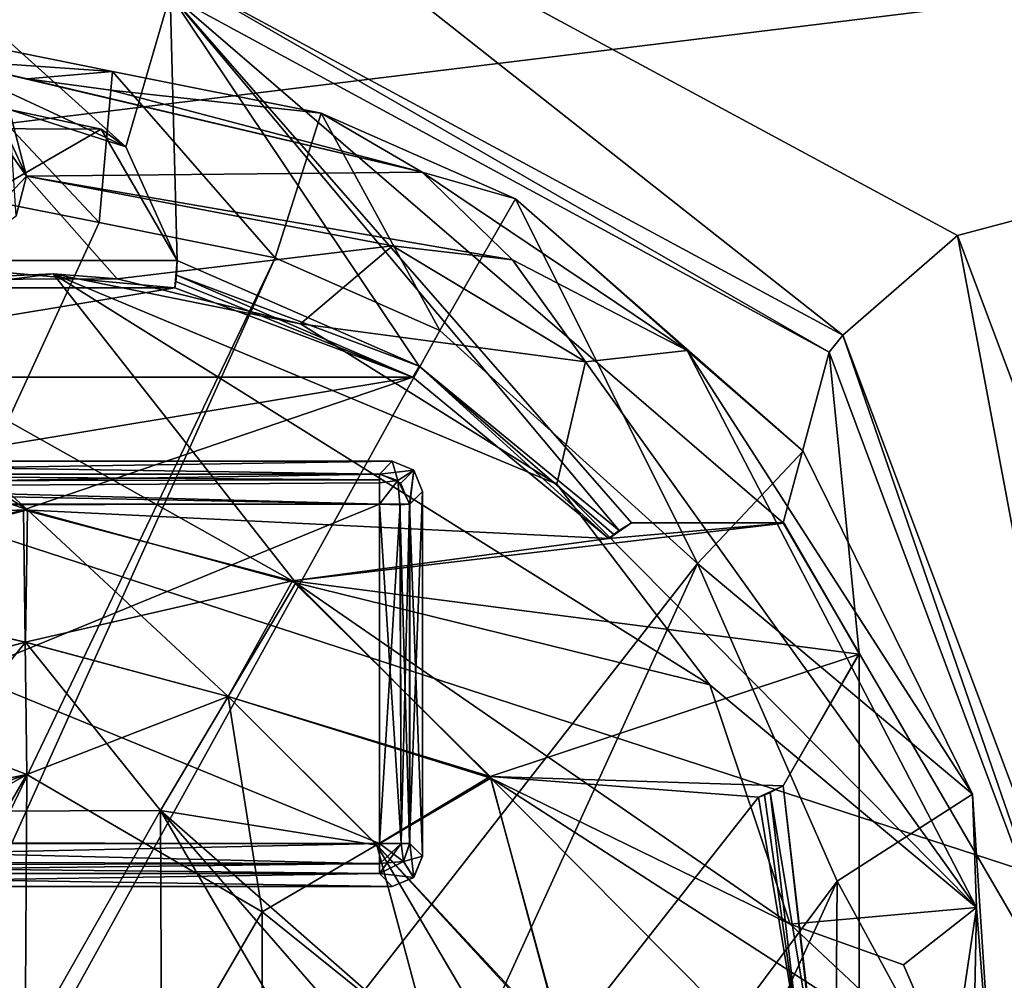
# Model space of a CAD drawing. Header units: millimetres. Extents: x -78 to 78, y -78 to 78.
# Tile 69 of 256: x -54.52 to -51.28, y 0.22 to 3.38. Entities that reach past the tile are written whole.
import ezdxf

# ---------------------------------------------------------------- set-up
doc = ezdxf.new("R2010")
doc.units = ezdxf.units.MM
doc.header["$LTSCALE"] = 41.718519
for name, color, linetype in [('10', 7, 'CONTINUOUS'), ('1107', 7, 'CONTINUOUS'), ('1745', 7, 'CONTINUOUS'), ('1750', 7, 'CONTINUOUS'), ('1753', 7, 'CONTINUOUS'), ('1768', 7, 'CONTINUOUS'), ('1775', 7, 'CONTINUOUS'), ('1783', 7, 'CONTINUOUS'), ('1789', 7, 'CONTINUOUS'), ('1791', 7, 'CONTINUOUS'), ('1797', 7, 'CONTINUOUS'), ('1801', 7, 'CONTINUOUS'), ('1820', 7, 'CONTINUOUS'), ('1827', 7, 'CONTINUOUS'), ('1829', 7, 'CONTINUOUS'), ('1834', 7, 'CONTINUOUS'), ('1839', 7, 'CONTINUOUS'), ('6', 7, 'CONTINUOUS'), ('7416', 7, 'CONTINUOUS'), ('7417', 7, 'CONTINUOUS'), ('7418', 7, 'CONTINUOUS'), ('7419', 7, 'CONTINUOUS'), ('7420', 7, 'CONTINUOUS'), ('7421', 7, 'CONTINUOUS'), ('7422', 7, 'CONTINUOUS'), ('7423', 7, 'CONTINUOUS'), ('7424', 7, 'CONTINUOUS'), ('7426', 7, 'CONTINUOUS'), ('7427', 7, 'CONTINUOUS'), ('7429', 7, 'CONTINUOUS'), ('7431', 7, 'CONTINUOUS'), ('7432', 7, 'CONTINUOUS'), ('7433', 7, 'CONTINUOUS'), ('7435', 7, 'CONTINUOUS'), ('7437', 7, 'CONTINUOUS'), ('7439', 7, 'CONTINUOUS'), ('7443', 7, 'CONTINUOUS'), ('7445', 7, 'CONTINUOUS'), ('7446', 7, 'CONTINUOUS'), ('7448', 7, 'CONTINUOUS'), ('7449', 7, 'CONTINUOUS'), ('745', 7, 'CONTINUOUS'), ('7450', 7, 'CONTINUOUS'), ('7451', 7, 'CONTINUOUS'), ('7455', 7, 'CONTINUOUS'), ('746', 7, 'CONTINUOUS'), ('747', 7, 'CONTINUOUS'), ('748', 7, 'CONTINUOUS'), ('761', 7, 'CONTINUOUS'), ('775', 7, 'CONTINUOUS'), ('776', 7, 'CONTINUOUS'), ('779', 7, 'CONTINUOUS'), ('818', 7, 'CONTINUOUS'), ('889', 7, 'CONTINUOUS'), ('911', 7, 'CONTINUOUS'), ('956', 7, 'CONTINUOUS')]:
    doc.layers.add(name, color=color, linetype=linetype)

msp = doc.modelspace()

# ---------------------------------------------------------------- linework, layer by layer
at = {"layer": '10', "linetype": 'CONTINUOUS'}
for points in [[(-76.2499, 0.0529, -2), (-72.626, 23.2263, -2), (-19.2675, 11.1265, -2), (-76.2499, 0.0529, -2)], [(-22.25, 0, -2), (-76.2499, 0.0529, -2), (-19.2675, 11.1265, -2), (-22.25, 0, -2)]]:
    msp.add_3dface(points, dxfattribs=at)
at = {"layer": '1107', "color": 7, "linetype": 'CONTINUOUS'}
for points in [[(-57.6147, 2.6692, 23.7), (-58.8182, 5.0849, 23.7), (-50.8206, 3.5016, 23.7), (-57.6147, 2.6692, 23.7)], [(-49.4207, 0.0001, 23.7), (-57.6147, 2.6692, 23.7), (-50.8206, 3.5016, 23.7), (-49.4207, 0.0001, 23.7)], [(-57.2005, 0.0001, 23.7), (-57.6147, 2.6692, 23.7), (-49.4207, 0.0001, 23.7), (-57.2005, 0.0001, 23.7)]]:
    msp.add_3dface(points, dxfattribs=at)
at = {"layer": '1745', "linetype": 'CONTINUOUS'}
for points in [[(-31.0424, 69.7372, 28.7), (-51.0663, 56.737, 28.7), (-75.9193, -7.9475, 28.7), (-31.0424, 69.7372, 28.7)], [(-31.0424, 69.7372, 28.7), (-75.9193, -7.9475, 28.7), (-51.0428, 27.0596, 28.7), (-31.0424, 69.7372, 28.7)], [(-51.0663, 56.737, 28.7), (-74.6699, 15.8517, 28.7), (-75.9193, -7.9475, 28.7), (-51.0663, 56.737, 28.7)], [(-51.0428, 27.0596, 28.7), (-75.9193, -7.9475, 28.7), (-55.1789, 17.1143, 28.7), (-51.0428, 27.0596, 28.7)], [(-54.9951, 2.8647, 28.7), (-69.7599, -30.9897, 28.7), (-54.257, 2.7168, 28.7), (-54.9951, 2.8647, 28.7)], [(-54.257, 2.7168, 28.7), (-69.7599, -30.9897, 28.7), (-53.6773, 2.6006, 28.7), (-54.257, 2.7168, 28.7)], [(-69.7599, -30.9897, 28.7), (-56.6394, -3.9817, 28.7), (-53.6773, 2.6006, 28.7), (-69.7599, -30.9897, 28.7)], [(-53.6773, 2.6006, 28.7), (-56.6394, -3.9817, 28.7), (-53.1362, 2.3622, 28.7), (-53.6773, 2.6006, 28.7)], [(-53.1362, 2.3622, 28.7), (-56.6394, -3.9817, 28.7), (-52.2874, 1.5943, 28.7), (-53.1362, 2.3622, 28.7)], [(-56.6394, -3.9817, 28.7), (-54.257, -2.7168, 28.7), (-52.2874, 1.5943, 28.7), (-56.6394, -3.9817, 28.7)], [(-52.2874, 1.5943, 28.7), (-54.257, -2.7168, 28.7), (-51.8286, 0.5486, 28.7), (-52.2874, 1.5943, 28.7)], [(-51.8286, 0.5486, 28.7), (-54.257, -2.7168, 28.7), (-53.1638, -2.3774, 28.7), (-51.8286, 0.5486, 28.7)], [(-51.8365, -0.5877, 28.7), (-51.8286, 0.5486, 28.7), (-53.1638, -2.3774, 28.7), (-51.8365, -0.5877, 28.7)]]:
    msp.add_3dface(points, dxfattribs=at)
at = {"layer": '1750', "linetype": 'CONTINUOUS'}
for points in [[(-54.257, 2.7168, 28.7), (-53.6773, 2.6006, 28.7), (-54.2125, 3.2145, 28.1826), (-54.257, 2.7168, 28.7)], [(-54.2125, 3.2145, 28.1826), (-53.6773, 2.6006, 28.7), (-53.5266, 3.077, 28.1826), (-54.2125, 3.2145, 28.1826)], [(-53.6773, 2.6006, 28.7), (-53.1362, 2.3622, 28.7), (-53.5266, 3.077, 28.1826), (-53.6773, 2.6006, 28.7)], [(-53.5266, 3.077, 28.1826), (-53.1362, 2.3622, 28.7), (-52.8863, 2.7949, 28.1826), (-53.5266, 3.077, 28.1826)], [(-53.1362, 2.3622, 28.7), (-52.2874, 1.5943, 28.7), (-52.8863, 2.7949, 28.1826), (-53.1362, 2.3622, 28.7)], [(-52.8863, 2.7949, 28.1826), (-52.2874, 1.5943, 28.7), (-51.9396, 1.9647, 28.1826), (-52.8863, 2.7949, 28.1826)], [(-51.9396, 1.9647, 28.1826), (-52.2874, 1.5943, 28.7), (-51.3826, 0.8353, 28.1826), (-51.9396, 1.9647, 28.1826)], [(-52.2874, 1.5943, 28.7), (-51.8286, 0.5486, 28.7), (-51.3826, 0.8353, 28.1826), (-52.2874, 1.5943, 28.7)], [(-51.3826, 0.8353, 28.1826), (-51.8286, 0.5486, 28.7), (-51.3003, -0.4213, 28.1826), (-51.3826, 0.8353, 28.1826)], [(-51.8286, 0.5486, 28.7), (-51.8365, -0.5877, 28.7), (-51.3003, -0.4213, 28.1826), (-51.8286, 0.5486, 28.7)]]:
    msp.add_3dface(points, dxfattribs=at)
at = {"layer": '1753', "linetype": 'CONTINUOUS'}
for points in [[(-54.9951, 2.8647, 28.7), (-54.257, 2.7168, 28.7), (-54.8443, 3.3411, 28.1826), (-54.9951, 2.8647, 28.7)], [(-54.257, 2.7168, 28.7), (-54.2125, 3.2145, 28.1826), (-54.8443, 3.3411, 28.1826), (-54.257, 2.7168, 28.7)]]:
    msp.add_3dface(points, dxfattribs=at)
at = {"layer": '1768', "linetype": 'CONTINUOUS'}
for points in [[(-54.2125, 3.2145, 28.1826), (-53.5266, 3.077, 28.1826), (-54.2181, 3.1525, 26.4), (-54.2125, 3.2145, 28.1826)], [(-54.2181, 3.1525, 26.4), (-53.5266, 3.077, 28.1826), (-53.1937, 2.8829, 26.4), (-54.2181, 3.1525, 26.4)], [(-53.5266, 3.077, 28.1826), (-52.8863, 2.7949, 28.1826), (-53.1937, 2.8829, 26.4), (-53.5266, 3.077, 28.1826)], [(-52.8863, 2.7949, 28.1826), (-52.3214, 2.2956, 26.4), (-53.1937, 2.8829, 26.4), (-52.8863, 2.7949, 28.1826)], [(-52.8863, 2.7949, 28.1826), (-51.9396, 1.9647, 28.1826), (-52.3214, 2.2956, 26.4), (-52.8863, 2.7949, 28.1826)], [(-51.9396, 1.9647, 28.1826), (-51.3826, 0.8353, 28.1826), (-52.3214, 2.2956, 26.4), (-51.9396, 1.9647, 28.1826)], [(-51.3826, 0.8353, 28.1826), (-51.3691, 0.4618, 26.4), (-52.3214, 2.2956, 26.4), (-51.3826, 0.8353, 28.1826)], [(-51.3826, 0.8353, 28.1826), (-51.3003, -0.4213, 28.1826), (-51.3691, 0.4618, 26.4), (-51.3826, 0.8353, 28.1826)], [(-51.3003, -0.4213, 28.1826), (-51.3903, -0.5895, 26.4), (-51.3691, 0.4618, 26.4), (-51.3003, -0.4213, 28.1826)]]:
    msp.add_3dface(points, dxfattribs=at)
at = {"layer": '1775', "linetype": 'CONTINUOUS'}
for points in [[(-54.8443, 3.3411, 28.1826), (-54.2125, 3.2145, 28.1826), (-54.7658, 3.2528, 26.4), (-54.8443, 3.3411, 28.1826)], [(-54.7658, 3.2528, 26.4), (-54.2125, 3.2145, 28.1826), (-54.4941, 3.19, 26.4), (-54.7658, 3.2528, 26.4)], [(-54.4941, 3.19, 26.4), (-54.2125, 3.2145, 28.1826), (-54.2181, 3.1525, 26.4), (-54.4941, 3.19, 26.4)]]:
    msp.add_3dface(points, dxfattribs=at)
at = {"layer": '1783', "linetype": 'CONTINUOUS'}
for points in [[(-54.6443, 3.1869, 26.2), (-54.7658, 3.2528, 26.4), (-54.4965, 2.8696, 26.4), (-54.6443, 3.1869, 26.2)], [(-54.5529, 3.0891, 26.2), (-54.6443, 3.1869, 26.2), (-54.4965, 2.8696, 26.4), (-54.5529, 3.0891, 26.2)], [(-54.5296, 2.7395, 26.2), (-54.5529, 3.0891, 26.2), (-54.4965, 2.8696, 26.4), (-54.5296, 2.7395, 26.2)], [(-54.5296, 2.7395, 26.2), (-54.4965, 2.8696, 26.4), (-54.8187, 2.53, 26.4), (-54.5296, 2.7395, 26.2)]]:
    msp.add_3dface(points, dxfattribs=at)
at = {"layer": '1789', "linetype": 'CONTINUOUS'}
for points in [[(-54.7658, 3.2528, 26.4), (-54.4941, 3.19, 26.4), (-53.1937, 2.8829, 26.4), (-54.7658, 3.2528, 26.4)], [(-54.7658, 3.2528, 26.4), (-53.1937, 2.8829, 26.4), (-54.4965, 2.8696, 26.4), (-54.7658, 3.2528, 26.4)], [(-54.4941, 3.19, 26.4), (-54.2181, 3.1525, 26.4), (-53.1937, 2.8829, 26.4), (-54.4941, 3.19, 26.4)], [(-54.8187, 2.53, 26.4), (-54.4965, 2.8696, 26.4), (-54.1977, 2.532, 26.4), (-54.8187, 2.53, 26.4)], [(-54.4965, 2.8696, 26.4), (-53.1937, 2.8829, 26.4), (-52.8967, 2.5943, 26.4), (-54.4965, 2.8696, 26.4)], [(-54.1977, 2.532, 26.4), (-54.4965, 2.8696, 26.4), (-53.2911, 2.64, 26.4), (-54.1977, 2.532, 26.4)], [(-53.2911, 2.64, 26.4), (-54.4965, 2.8696, 26.4), (-52.8967, 2.5943, 26.4), (-53.2911, 2.64, 26.4)], [(-53.1937, 2.8829, 26.4), (-52.3214, 2.2956, 26.4), (-52.8967, 2.5943, 26.4), (-53.1937, 2.8829, 26.4)], [(-53.5945, 2.3838, 26.4), (-54.1977, 2.532, 26.4), (-53.2911, 2.64, 26.4), (-53.5945, 2.3838, 26.4)], [(-52.8967, 2.5943, 26.4), (-52.3214, 2.2956, 26.4), (-52.6562, 2.2581, 26.4), (-52.8967, 2.5943, 26.4)], [(-52.3214, 2.2956, 26.4), (-51.3691, 0.4618, 26.4), (-52.6562, 2.2581, 26.4), (-52.3214, 2.2956, 26.4)], [(-52.6562, 2.2581, 26.4), (-51.3691, 0.4618, 26.4), (-52.751, 1.8557, 26.4), (-52.6562, 2.2581, 26.4)], [(-52.751, 1.8557, 26.4), (-51.3691, 0.4618, 26.4), (-52.2475, 1.195, 26.4), (-52.751, 1.8557, 26.4)], [(-52.2475, 1.195, 26.4), (-51.3691, 0.4618, 26.4), (-51.9828, 0.4077, 26.4), (-52.2475, 1.195, 26.4)], [(-51.9828, 0.4077, 26.4), (-51.3691, 0.4618, 26.4), (-51.6093, 0.2731, 26.4), (-51.9828, 0.4077, 26.4)], [(-51.6093, 0.2731, 26.4), (-51.3691, 0.4618, 26.4), (-51.4516, -0.0913, 26.4), (-51.6093, 0.2731, 26.4)], [(-51.3691, 0.4618, 26.4), (-51.3903, -0.5895, 26.4), (-51.4516, -0.0913, 26.4), (-51.3691, 0.4618, 26.4)]]:
    msp.add_3dface(points, dxfattribs=at)
at = {"layer": '1791', "linetype": 'CONTINUOUS'}
for points in [[(-53.5945, 2.3838, 26.4), (-53.2911, 2.64, 26.4), (-53.5945, 2.3838, 27.4), (-53.5945, 2.3838, 26.4)], [(-53.2911, 2.64, 26.4), (-53.2911, 2.64, 27.4), (-53.5945, 2.3838, 27.4), (-53.2911, 2.64, 26.4)], [(-53.2911, 2.64, 26.4), (-52.8967, 2.5943, 26.4), (-53.2911, 2.64, 27.4), (-53.2911, 2.64, 26.4)], [(-52.8967, 2.5943, 26.4), (-52.8967, 2.5943, 27.4), (-53.2911, 2.64, 27.4), (-52.8967, 2.5943, 26.4)], [(-52.8967, 2.5943, 26.4), (-52.6562, 2.2581, 26.4), (-52.8967, 2.5943, 27.4), (-52.8967, 2.5943, 26.4)], [(-52.6562, 2.2581, 26.4), (-52.6562, 2.2581, 27.4), (-52.8967, 2.5943, 27.4), (-52.6562, 2.2581, 26.4)], [(-52.6562, 2.2581, 26.4), (-52.751, 1.8557, 26.4), (-52.6562, 2.2581, 27.4), (-52.6562, 2.2581, 26.4)], [(-52.751, 1.8557, 26.4), (-52.751, 1.8557, 27.4), (-52.6562, 2.2581, 27.4), (-52.751, 1.8557, 26.4)]]:
    msp.add_3dface(points, dxfattribs=at)
at = {"layer": '1797', "linetype": 'CONTINUOUS'}
for points in [[(-56.1818, 2.3669, 27.4), (-55.9451, 2.6856, 27.4), (-54.4928, 1.7711, 27.4), (-56.1818, 2.3669, 27.4)], [(-55.9451, 2.6856, 27.4), (-55.2326, 2.4425, 27.4), (-54.4928, 1.7711, 27.4), (-55.9451, 2.6856, 27.4)], [(-53.2911, 2.64, 27.4), (-52.6562, 2.2581, 27.4), (-53.5945, 2.3838, 27.4), (-53.2911, 2.64, 27.4)], [(-52.8967, 2.5943, 27.4), (-52.6562, 2.2581, 27.4), (-53.2911, 2.64, 27.4), (-52.8967, 2.5943, 27.4)], [(-55.2326, 2.4425, 27.4), (-54.4087, 2.5482, 27.4), (-53.6094, 1.5316, 27.4), (-55.2326, 2.4425, 27.4)], [(-52.751, 1.8557, 27.4), (-52.2475, 1.195, 27.4), (-54.4087, 2.5482, 27.4), (-52.751, 1.8557, 27.4)], [(-54.4087, 2.5482, 27.4), (-52.2475, 1.195, 27.4), (-53.6094, 1.5316, 27.4), (-54.4087, 2.5482, 27.4)], [(-53.5945, 2.3838, 27.4), (-52.751, 1.8557, 27.4), (-54.4087, 2.5482, 27.4), (-53.5945, 2.3838, 27.4)], [(-54.4928, 1.7711, 27.4), (-55.2326, 2.4425, 27.4), (-53.6094, 1.5316, 27.4), (-54.4928, 1.7711, 27.4)], [(-55.3782, 1.5388, 27.4), (-56.1818, 2.3669, 27.4), (-54.4928, 1.7711, 27.4), (-55.3782, 1.5388, 27.4)], [(-52.6562, 2.2581, 27.4), (-52.751, 1.8557, 27.4), (-53.5945, 2.3838, 27.4), (-52.6562, 2.2581, 27.4)], [(-52.2475, 1.195, 27.4), (-51.9828, 0.4077, 27.4), (-53.6094, 1.5316, 27.4), (-52.2475, 1.195, 27.4)], [(-53.6094, 1.5316, 27.4), (-51.9828, 0.4077, 27.4), (-52.9677, 0.8882, 27.4), (-53.6094, 1.5316, 27.4)], [(-51.9828, 0.4077, 27.4), (-51.4516, -0.0913, 27.4), (-52.9677, 0.8882, 27.4), (-51.9828, 0.4077, 27.4)], [(-51.4516, -0.0913, 27.4), (-51.6226, -0.4677, 27.4), (-52.9677, 0.8882, 27.4), (-51.4516, -0.0913, 27.4)], [(-51.6226, -0.4677, 27.4), (-52.7282, 0, 27.4), (-52.9677, 0.8882, 27.4), (-51.6226, -0.4677, 27.4)], [(-51.4516, -0.0913, 27.4), (-51.9828, 0.4077, 27.4), (-51.6093, 0.2731, 27.4), (-51.4516, -0.0913, 27.4)]]:
    msp.add_3dface(points, dxfattribs=at)
at = {"layer": '1801', "linetype": 'CONTINUOUS'}
for points in [[(-51.9828, 0.4077, 26.4), (-51.6093, 0.2731, 26.4), (-51.9828, 0.4077, 27.4), (-51.9828, 0.4077, 26.4)], [(-51.9828, 0.4077, 27.4), (-51.6093, 0.2731, 26.4), (-51.6093, 0.2731, 27.4), (-51.9828, 0.4077, 27.4)], [(-51.6093, 0.2731, 26.4), (-51.4516, -0.0913, 26.4), (-51.6093, 0.2731, 27.4), (-51.6093, 0.2731, 26.4)], [(-51.4516, -0.0913, 26.4), (-51.4516, -0.0913, 27.4), (-51.6093, 0.2731, 27.4), (-51.4516, -0.0913, 26.4)]]:
    msp.add_3dface(points, dxfattribs=at)
at = {"layer": '1820', "linetype": 'CONTINUOUS'}
for points in [[(-54.8187, 2.53, 26.4), (-54.4087, 2.5482, 27.4), (-55.2326, 2.4425, 27.4), (-54.8187, 2.53, 26.4)], [(-54.8187, 2.53, 26.4), (-54.1977, 2.532, 26.4), (-54.4087, 2.5482, 27.4), (-54.8187, 2.53, 26.4)], [(-54.1977, 2.532, 26.4), (-53.5945, 2.3838, 26.4), (-54.4087, 2.5482, 27.4), (-54.1977, 2.532, 26.4)], [(-53.5945, 2.3838, 26.4), (-53.5945, 2.3838, 27.4), (-54.4087, 2.5482, 27.4), (-53.5945, 2.3838, 26.4)]]:
    msp.add_3dface(points, dxfattribs=at)
at = {"layer": '1827', "linetype": 'CONTINUOUS'}
for points in [[(-52.751, 1.8557, 26.4), (-52.2475, 1.195, 26.4), (-52.751, 1.8557, 27.4), (-52.751, 1.8557, 26.4)], [(-52.2475, 1.195, 26.4), (-52.2475, 1.195, 27.4), (-52.751, 1.8557, 27.4), (-52.2475, 1.195, 26.4)], [(-52.2475, 1.195, 26.4), (-51.9828, 0.4077, 26.4), (-52.2475, 1.195, 27.4), (-52.2475, 1.195, 26.4)], [(-51.9828, 0.4077, 26.4), (-51.9828, 0.4077, 27.4), (-52.2475, 1.195, 27.4), (-51.9828, 0.4077, 26.4)]]:
    msp.add_3dface(points, dxfattribs=at)
at = {"layer": '1829', "linetype": 'CONTINUOUS'}
for points in [[(-55.3782, 1.5388, 27.4), (-54.4928, 1.7711, 27.4), (-54.4998, 1.3359, 27.5), (-55.3782, 1.5388, 27.4)], [(-54.4998, 1.3359, 27.5), (-54.4928, 1.7711, 27.4), (-53.832, 1.1569, 27.5), (-54.4998, 1.3359, 27.5)], [(-54.4928, 1.7711, 27.4), (-53.6094, 1.5316, 27.4), (-53.832, 1.1569, 27.5), (-54.4928, 1.7711, 27.4)], [(-55.1677, 1.157, 27.5), (-55.3782, 1.5388, 27.4), (-54.4998, 1.3359, 27.5), (-55.1677, 1.157, 27.5)], [(-53.6094, 1.5316, 27.4), (-52.9677, 0.8882, 27.4), (-53.832, 1.1569, 27.5), (-53.6094, 1.5316, 27.4)], [(-53.832, 1.1569, 27.5), (-52.9677, 0.8882, 27.4), (-53.3431, 0.6679, 27.5), (-53.832, 1.1569, 27.5)], [(-52.9677, 0.8882, 27.4), (-52.7282, 0, 27.4), (-53.3431, 0.6679, 27.5), (-52.9677, 0.8882, 27.4)], [(-52.7282, 0, 27.4), (-52.9518, 0, 27.4253), (-53.3431, 0.6679, 27.5), (-52.7282, 0, 27.4)], [(-52.9518, 0, 27.4253), (-53.1641, 0, 27.5), (-53.3431, 0.6679, 27.5), (-52.9518, 0, 27.4253)]]:
    msp.add_3dface(points, dxfattribs=at)
at = {"layer": '1834', "linetype": 'CONTINUOUS'}
for points in [[(-55.1677, 1.157, 27.5), (-54.4998, 1.3359, 27.5), (-54.9512, 0.7784, 27.6), (-55.1677, 1.157, 27.5)], [(-54.9512, 0.7784, 27.6), (-54.4998, 1.3359, 27.5), (-54.0548, 0.7818, 27.6), (-54.9512, 0.7784, 27.6)], [(-54.4998, 1.3359, 27.5), (-53.832, 1.1569, 27.5), (-54.0548, 0.7818, 27.6), (-54.4998, 1.3359, 27.5)], [(-53.832, 1.1569, 27.5), (-53.3431, 0.6679, 27.5), (-54.0548, 0.7818, 27.6), (-53.832, 1.1569, 27.5)], [(-53.3431, 0.6679, 27.5), (-53.1641, 0, 27.5), (-54.0548, 0.7818, 27.6), (-53.3431, 0.6679, 27.5)], [(-53.1641, 0, 27.5), (-53.3764, 0, 27.5747), (-54.0548, 0.7818, 27.6), (-53.1641, 0, 27.5)], [(-53.3764, 0, 27.5747), (-53.6, 0, 27.6), (-54.0548, 0.7818, 27.6), (-53.3764, 0, 27.5747)]]:
    msp.add_3dface(points, dxfattribs=at)
at = {"layer": '1839', "linetype": 'CONTINUOUS'}
for points in [[(-54.9452, -0.7818, 27.6), (-54.9512, 0.7784, 27.6), (-54.0548, 0.7818, 27.6), (-54.9452, -0.7818, 27.6)], [(-54.0488, -0.7784, 27.6), (-54.9452, -0.7818, 27.6), (-54.0548, 0.7818, 27.6), (-54.0488, -0.7784, 27.6)], [(-53.6, 0, 27.6), (-54.0488, -0.7784, 27.6), (-54.0548, 0.7818, 27.6), (-53.6, 0, 27.6)]]:
    msp.add_3dface(points, dxfattribs=at)
at = {"layer": '6', "linetype": 'CONTINUOUS'}
for points in [[(-18.6104, 35.2069), (-19.1932, 34.6192), (-71.6268, -24.1865), (-18.6104, 35.2069)], [(-40.5, -29.5), (-18.6104, 35.2069), (-71.6268, -24.1865), (-40.5, -29.5)], [(-74.6007, -12.2541), (-19.1932, 34.6192), (-75.6006, 0), (-74.6007, -12.2541)], [(-75.6006, 0), (-19.1932, 34.6192), (-74.6007, 12.2541), (-75.6006, 0)], [(-71.6268, -24.1865), (-19.1932, 34.6192), (-74.6007, -12.2541), (-71.6268, -24.1865)]]:
    msp.add_3dface(points, dxfattribs=at)
at = {"layer": '7416', "color": 7, "linetype": 'CONTINUOUS'}
for points in [[(-53.3344, 0.6734, 21.683), (-56.0506, 0.6734, 21.683), (-53.3344, 1.7896, 21.683), (-53.3344, 0.6734, 21.683)], [(-53.3344, 1.7896, 21.683), (-56.0506, 0.6734, 21.683), (-56.0506, 1.7896, 21.683), (-53.3344, 1.7896, 21.683)]]:
    msp.add_3dface(points, dxfattribs=at)
at = {"layer": '7417', "color": 7, "linetype": 'CONTINUOUS'}
for points in [[(-53.2663, 1.7875, 21.7098), (-53.3344, 0.6734, 21.683), (-53.3344, 1.7896, 21.683), (-53.2663, 1.7875, 21.7098)], [(-53.2634, 0.6734, 21.7126), (-53.3344, 0.6734, 21.683), (-53.2663, 1.7875, 21.7098), (-53.2634, 0.6734, 21.7126)], [(-53.235, 1.7896, 21.7725), (-53.2634, 0.6734, 21.7126), (-53.2663, 1.7875, 21.7098), (-53.235, 1.7896, 21.7725)], [(-53.235, 1.7896, 21.7725), (-53.2347, 0.6734, 21.7751), (-53.2634, 0.6734, 21.7126), (-53.235, 1.7896, 21.7725)]]:
    msp.add_3dface(points, dxfattribs=at)
at = {"layer": '7418', "color": 7, "linetype": 'CONTINUOUS'}
for points in [[(-53.1925, 1.8318, 22.1765), (-53.1925, 0.6312, 22.1765), (-53.235, 1.7896, 21.7725), (-53.1925, 1.8318, 22.1765)], [(-53.235, 1.7896, 21.7725), (-53.1925, 0.6312, 22.1765), (-53.2347, 0.6734, 21.7751), (-53.235, 1.7896, 21.7725)]]:
    msp.add_3dface(points, dxfattribs=at)
at = {"layer": '7419', "color": 7, "linetype": 'CONTINUOUS'}
for points in [[(-53.2922, 1.9315, 22.1765), (-53.2217, 1.9021, 22.1743), (-53.3344, 1.8891, 21.7725), (-53.2922, 1.9315, 22.1765)], [(-53.3344, 1.8891, 21.7725), (-53.2217, 1.9021, 22.1743), (-53.2645, 1.8596, 21.7683), (-53.3344, 1.8891, 21.7725)], [(-53.2217, 1.9021, 22.1743), (-53.235, 1.7896, 21.7725), (-53.2645, 1.8596, 21.7683), (-53.2217, 1.9021, 22.1743)], [(-53.2217, 1.9021, 22.1743), (-53.1925, 1.8318, 22.1765), (-53.235, 1.7896, 21.7725), (-53.2217, 1.9021, 22.1743)]]:
    msp.add_3dface(points, dxfattribs=at)
at = {"layer": '7420', "color": 7, "linetype": 'CONTINUOUS'}
for points in [[(-53.2922, 1.9315, 22.2765), (-53.2218, 1.9022, 22.2786), (-53.2922, 1.9315, 22.1765), (-53.2922, 1.9315, 22.2765)], [(-53.2922, 1.9315, 22.1765), (-53.2218, 1.9022, 22.2786), (-53.2217, 1.9021, 22.1743), (-53.2922, 1.9315, 22.1765)], [(-53.2218, 1.9022, 22.2786), (-53.1925, 1.8318, 22.2765), (-53.2217, 1.9021, 22.1743), (-53.2218, 1.9022, 22.2786)], [(-53.1925, 1.8318, 22.2765), (-53.1925, 1.8318, 22.1765), (-53.2217, 1.9021, 22.1743), (-53.1925, 1.8318, 22.2765)]]:
    msp.add_3dface(points, dxfattribs=at)
at = {"layer": '7421', "color": 7, "linetype": 'CONTINUOUS'}
for points in [[(-53.3344, 1.8891, 22.6805), (-53.2744, 1.8683, 22.6846), (-53.2922, 1.9315, 22.2765), (-53.3344, 1.8891, 22.6805)], [(-53.2922, 1.9315, 22.2765), (-53.2744, 1.8683, 22.6846), (-53.2218, 1.9022, 22.2786), (-53.2922, 1.9315, 22.2765)], [(-53.2744, 1.8683, 22.6846), (-53.2347, 1.7896, 22.6779), (-53.2218, 1.9022, 22.2786), (-53.2744, 1.8683, 22.6846)], [(-53.2218, 1.9022, 22.2786), (-53.2347, 1.7896, 22.6779), (-53.1925, 1.8318, 22.2765), (-53.2218, 1.9022, 22.2786)]]:
    msp.add_3dface(points, dxfattribs=at)
at = {"layer": '7422', "color": 7, "linetype": 'CONTINUOUS'}
for points in [[(-56.0506, 0.6734, 21.683), (-53.3344, 0.6734, 21.683), (-53.3344, 0.6065, 21.7087), (-56.0506, 0.6734, 21.683)], [(-56.0506, 0.6024, 21.7126), (-56.0506, 0.6734, 21.683), (-53.3344, 0.6065, 21.7087), (-56.0506, 0.6024, 21.7126)], [(-53.3344, 0.574, 21.7725), (-56.0506, 0.6024, 21.7126), (-53.3344, 0.6065, 21.7087), (-53.3344, 0.574, 21.7725)], [(-56.0506, 0.5737, 21.7751), (-56.0506, 0.6024, 21.7126), (-53.3344, 0.574, 21.7725), (-56.0506, 0.5737, 21.7751)]]:
    msp.add_3dface(points, dxfattribs=at)
at = {"layer": '7423', "color": 7, "linetype": 'CONTINUOUS'}
for points in [[(-53.2744, 1.8683, 22.6846), (-53.3344, 1.8891, 22.6805), (-53.3344, 1.8608, 22.7402), (-53.2744, 1.8683, 22.6846)], [(-53.3344, 1.7896, 22.77), (-53.2676, 1.7896, 22.7444), (-53.2744, 1.8683, 22.6846), (-53.3344, 1.7896, 22.77)], [(-53.3344, 1.7896, 22.77), (-53.2744, 1.8683, 22.6846), (-53.3344, 1.8608, 22.7402), (-53.3344, 1.7896, 22.77)], [(-53.2676, 1.7896, 22.7444), (-53.2347, 1.7896, 22.6779), (-53.2744, 1.8683, 22.6846), (-53.2676, 1.7896, 22.7444)]]:
    msp.add_3dface(points, dxfattribs=at)
at = {"layer": '7424', "color": 7, "linetype": 'CONTINUOUS'}
for points in [[(-53.3344, 0.6065, 21.7087), (-53.3344, 0.6734, 21.683), (-53.2634, 0.6734, 21.7126), (-53.3344, 0.6065, 21.7087)], [(-53.3344, 0.574, 21.7725), (-53.3344, 0.6065, 21.7087), (-53.2634, 0.6734, 21.7126), (-53.3344, 0.574, 21.7725)], [(-53.3344, 0.574, 21.7725), (-53.2634, 0.6734, 21.7126), (-53.2558, 0.6134, 21.7684), (-53.3344, 0.574, 21.7725)], [(-53.2634, 0.6734, 21.7126), (-53.2347, 0.6734, 21.7751), (-53.2558, 0.6134, 21.7684), (-53.2634, 0.6734, 21.7126)]]:
    msp.add_3dface(points, dxfattribs=at)
at = {"layer": '7426', "color": 7, "linetype": 'CONTINUOUS'}
for points in [[(-53.3344, 1.7896, 22.77), (-53.3344, 0.6734, 22.77), (-53.2633, 0.6734, 22.7402), (-53.3344, 1.7896, 22.77)], [(-53.3344, 1.7896, 22.77), (-53.2633, 0.6734, 22.7402), (-53.2676, 1.7896, 22.7444), (-53.3344, 1.7896, 22.77)], [(-53.2633, 0.6734, 22.7402), (-53.235, 0.6734, 22.6805), (-53.2676, 1.7896, 22.7444), (-53.2633, 0.6734, 22.7402)], [(-53.2676, 1.7896, 22.7444), (-53.235, 0.6734, 22.6805), (-53.2347, 1.7896, 22.6779), (-53.2676, 1.7896, 22.7444)]]:
    msp.add_3dface(points, dxfattribs=at)
at = {"layer": '7427', "color": 7, "linetype": 'CONTINUOUS'}
for points in [[(-53.1925, 1.8318, 22.2765), (-53.1925, 0.6312, 22.2765), (-53.1925, 1.8318, 22.1765), (-53.1925, 1.8318, 22.2765)], [(-53.1925, 1.8318, 22.1765), (-53.1925, 0.6312, 22.2765), (-53.1925, 0.6312, 22.1765), (-53.1925, 1.8318, 22.1765)]]:
    msp.add_3dface(points, dxfattribs=at)
at = {"layer": '7429', "color": 7, "linetype": 'CONTINUOUS'}
for points in [[(-56.0506, 1.8647, 21.7169), (-56.0506, 1.8893, 21.7751), (-53.3344, 1.8702, 21.7238), (-56.0506, 1.8647, 21.7169)], [(-53.3344, 1.8702, 21.7238), (-56.0506, 1.8893, 21.7751), (-53.3344, 1.8891, 21.7725), (-53.3344, 1.8702, 21.7238)], [(-53.3344, 1.7896, 21.683), (-56.0506, 1.8647, 21.7169), (-53.3344, 1.8702, 21.7238), (-53.3344, 1.7896, 21.683)], [(-53.3344, 1.7896, 21.683), (-56.0506, 1.7896, 21.683), (-56.0506, 1.8647, 21.7169), (-53.3344, 1.7896, 21.683)]]:
    msp.add_3dface(points, dxfattribs=at)
at = {"layer": '7431', "color": 7, "linetype": 'CONTINUOUS'}
for points in [[(-53.3344, 1.7896, 22.77), (-56.048, 1.787, 22.77), (-53.3344, 0.6734, 22.77), (-53.3344, 1.7896, 22.77)], [(-56.048, 1.787, 22.77), (-56.048, 0.676, 22.77), (-53.3344, 0.6734, 22.77), (-56.048, 1.787, 22.77)]]:
    msp.add_3dface(points, dxfattribs=at)
at = {"layer": '7432', "color": 7, "linetype": 'CONTINUOUS'}
for points in [[(-53.2558, 0.6134, 21.7684), (-53.2347, 0.6734, 21.7751), (-53.2218, 0.5608, 22.1744), (-53.2558, 0.6134, 21.7684)], [(-53.2347, 0.6734, 21.7751), (-53.1925, 0.6312, 22.1765), (-53.2218, 0.5608, 22.1744), (-53.2347, 0.6734, 21.7751)], [(-53.3344, 0.574, 21.7725), (-53.2558, 0.6134, 21.7684), (-53.2218, 0.5608, 22.1744), (-53.3344, 0.574, 21.7725)], [(-53.2922, 0.5315, 22.1765), (-53.3344, 0.574, 21.7725), (-53.2218, 0.5608, 22.1744), (-53.2922, 0.5315, 22.1765)]]:
    msp.add_3dface(points, dxfattribs=at)
at = {"layer": '7433', "color": 7, "linetype": 'CONTINUOUS'}
for points in [[(-53.1925, 0.6312, 22.2765), (-53.222, 0.5607, 22.2787), (-53.1925, 0.6312, 22.1765), (-53.1925, 0.6312, 22.2765)], [(-53.1925, 0.6312, 22.1765), (-53.222, 0.5607, 22.2787), (-53.2218, 0.5608, 22.1744), (-53.1925, 0.6312, 22.1765)], [(-53.222, 0.5607, 22.2787), (-53.2922, 0.5315, 22.2765), (-53.2218, 0.5608, 22.1744), (-53.222, 0.5607, 22.2787)], [(-53.2922, 0.5315, 22.2765), (-53.2922, 0.5315, 22.1765), (-53.2218, 0.5608, 22.1744), (-53.2922, 0.5315, 22.2765)]]:
    msp.add_3dface(points, dxfattribs=at)
at = {"layer": '7435', "color": 7, "linetype": 'CONTINUOUS'}
for points in [[(-53.2922, 1.9315, 22.2765), (-53.2922, 1.9315, 22.1765), (-56.0928, 1.9315, 22.1765), (-53.2922, 1.9315, 22.2765)], [(-56.0928, 1.9315, 22.2765), (-53.2922, 1.9315, 22.2765), (-56.0928, 1.9315, 22.1765), (-56.0928, 1.9315, 22.2765)]]:
    msp.add_3dface(points, dxfattribs=at)
at = {"layer": '7437', "color": 7, "linetype": 'CONTINUOUS'}
for points in [[(-56.0506, 0.5737, 21.7751), (-53.3344, 0.574, 21.7725), (-56.0928, 0.5315, 22.1765), (-56.0506, 0.5737, 21.7751)], [(-53.3344, 0.574, 21.7725), (-53.2922, 0.5315, 22.1765), (-56.0928, 0.5315, 22.1765), (-53.3344, 0.574, 21.7725)]]:
    msp.add_3dface(points, dxfattribs=at)
at = {"layer": '7439', "color": 7, "linetype": 'CONTINUOUS'}
for points in [[(-56.0928, 1.9315, 22.1765), (-53.2922, 1.9315, 22.1765), (-56.0506, 1.8893, 21.7751), (-56.0928, 1.9315, 22.1765)], [(-56.0506, 1.8893, 21.7751), (-53.2922, 1.9315, 22.1765), (-53.3344, 1.8891, 21.7725), (-56.0506, 1.8893, 21.7751)]]:
    msp.add_3dface(points, dxfattribs=at)
at = {"layer": '7443', "color": 7, "linetype": 'CONTINUOUS'}
for points in [[(-53.235, 0.6734, 22.6805), (-53.1925, 0.6312, 22.2765), (-53.1925, 1.8318, 22.2765), (-53.235, 0.6734, 22.6805)], [(-53.2347, 1.7896, 22.6779), (-53.235, 0.6734, 22.6805), (-53.1925, 1.8318, 22.2765), (-53.2347, 1.7896, 22.6779)]]:
    msp.add_3dface(points, dxfattribs=at)
at = {"layer": '7445', "color": 7, "linetype": 'CONTINUOUS'}
for points in [[(-53.3344, 0.6734, 22.77), (-56.048, 0.676, 22.77), (-56.0506, 0.6136, 22.7501), (-53.3344, 0.6734, 22.77)], [(-53.3344, 0.6734, 22.77), (-56.0506, 0.6136, 22.7501), (-53.3344, 0.6066, 22.7444), (-53.3344, 0.6734, 22.77)], [(-56.0506, 0.6136, 22.7501), (-56.0506, 0.574, 22.6805), (-53.3344, 0.6066, 22.7444), (-56.0506, 0.6136, 22.7501)], [(-53.3344, 0.6066, 22.7444), (-56.0506, 0.574, 22.6805), (-53.3344, 0.5737, 22.6779), (-53.3344, 0.6066, 22.7444)]]:
    msp.add_3dface(points, dxfattribs=at)
at = {"layer": '7446', "color": 7, "linetype": 'CONTINUOUS'}
for points in [[(-53.235, 0.6734, 22.6805), (-53.2558, 0.6134, 22.6846), (-53.1925, 0.6312, 22.2765), (-53.235, 0.6734, 22.6805)], [(-53.1925, 0.6312, 22.2765), (-53.2558, 0.6134, 22.6846), (-53.222, 0.5607, 22.2787), (-53.1925, 0.6312, 22.2765)], [(-53.2558, 0.6134, 22.6846), (-53.3344, 0.5737, 22.6779), (-53.222, 0.5607, 22.2787), (-53.2558, 0.6134, 22.6846)], [(-53.3344, 0.5737, 22.6779), (-53.2922, 0.5315, 22.2765), (-53.222, 0.5607, 22.2787), (-53.3344, 0.5737, 22.6779)]]:
    msp.add_3dface(points, dxfattribs=at)
at = {"layer": '7448', "color": 7, "linetype": 'CONTINUOUS'}
for points in [[(-53.2922, 0.5315, 22.2765), (-56.0928, 0.5315, 22.2765), (-53.2922, 0.5315, 22.1765), (-53.2922, 0.5315, 22.2765)], [(-53.2922, 0.5315, 22.1765), (-56.0928, 0.5315, 22.2765), (-56.0928, 0.5315, 22.1765), (-53.2922, 0.5315, 22.1765)]]:
    msp.add_3dface(points, dxfattribs=at)
at = {"layer": '7449', "color": 7, "linetype": 'CONTINUOUS'}
for points in [[(-53.3344, 0.6734, 22.77), (-53.3344, 0.6066, 22.7444), (-53.2558, 0.6134, 22.6846), (-53.3344, 0.6734, 22.77)], [(-53.3344, 0.6734, 22.77), (-53.2558, 0.6134, 22.6846), (-53.2633, 0.6734, 22.7402), (-53.3344, 0.6734, 22.77)], [(-53.2558, 0.6134, 22.6846), (-53.235, 0.6734, 22.6805), (-53.2633, 0.6734, 22.7402), (-53.2558, 0.6134, 22.6846)], [(-53.3344, 0.6066, 22.7444), (-53.3344, 0.5737, 22.6779), (-53.2558, 0.6134, 22.6846), (-53.3344, 0.6066, 22.7444)]]:
    msp.add_3dface(points, dxfattribs=at)
at = {"layer": '745', "color": 7, "linetype": 'CONTINUOUS'}
for points in [[(-54.0233, 3.4674, 26.2), (-55.9892, 4.6069, 26.2), (-54.169, 2.9666, 26.2), (-54.0233, 3.4674, 26.2)], [(-54.169, 2.9666, 26.2), (-55.9892, 4.6069, 26.2), (-54.6443, 3.1869, 26.2), (-54.169, 2.9666, 26.2)], [(-54, 2.5919, 26.2), (-54.0233, 3.4674, 26.2), (-54.169, 2.9666, 26.2), (-54, 2.5919, 26.2)], [(-51.854, 2.2902, 26.2), (-54.0233, 3.4674, 26.2), (-52.0057, 1.7289, 26.2), (-51.854, 2.2902, 26.2)], [(-52.0057, 1.7289, 26.2), (-54.0233, 3.4674, 26.2), (-52.5053, 1.729, 26.2), (-52.0057, 1.7289, 26.2)], [(-52.5053, 1.729, 26.2), (-54.0233, 3.4674, 26.2), (-52.5459, 1.7028, 26.2), (-52.5053, 1.729, 26.2)], [(-52.5459, 1.7028, 26.2), (-54.0233, 3.4674, 26.2), (-53.2041, 2.2445, 26.2), (-52.5459, 1.7028, 26.2)], [(-53.2041, 2.2445, 26.2), (-54.0233, 3.4674, 26.2), (-54, 2.5919, 26.2), (-53.2041, 2.2445, 26.2)], [(-54.5529, 3.0891, 26.2), (-54.169, 2.9666, 26.2), (-54.6443, 3.1869, 26.2), (-54.5529, 3.0891, 26.2)], [(-54.0023, 2.5437, 26.2), (-53.2041, 2.2445, 26.2), (-54, 2.5919, 26.2), (-54.0023, 2.5437, 26.2)], [(-51.7555, 1.2996, 26.2), (-51.854, 2.2902, 26.2), (-52.0057, 1.7289, 26.2), (-51.7555, 1.2996, 26.2)], [(-51, 0, 26.2), (-51.854, 2.2902, 26.2), (-51.7555, 1.2996, 26.2), (-51, 0, 26.2)], [(-52.0053, 0.8629, 26.2), (-51.7556, -1.2957, 26.2), (-51.7555, 1.2996, 26.2), (-52.0053, 0.8629, 26.2)], [(-51.7556, -1.2957, 26.2), (-51, 0, 26.2), (-51.7555, 1.2996, 26.2), (-51.7556, -1.2957, 26.2)], [(-52.0483, 0.8408, 26.2), (-51.9082, 0, 26.2), (-52.0053, 0.8629, 26.2), (-52.0483, 0.8408, 26.2)], [(-51.9082, 0, 26.2), (-51.7556, -1.2957, 26.2), (-52.0053, 0.8629, 26.2), (-51.9082, 0, 26.2)]]:
    msp.add_3dface(points, dxfattribs=at)
at = {"layer": '7450', "color": 7, "linetype": 'CONTINUOUS'}
for points in [[(-53.3344, 1.8608, 22.7402), (-53.3344, 1.8891, 22.6805), (-56.0506, 1.8433, 22.7544), (-53.3344, 1.8608, 22.7402)], [(-53.3344, 1.8891, 22.6805), (-56.0506, 1.8891, 22.6805), (-56.0506, 1.8433, 22.7544), (-53.3344, 1.8891, 22.6805)], [(-53.3344, 1.7896, 22.77), (-53.3344, 1.8608, 22.7402), (-56.0506, 1.8433, 22.7544), (-53.3344, 1.7896, 22.77)], [(-56.048, 1.787, 22.77), (-53.3344, 1.7896, 22.77), (-56.0506, 1.8433, 22.7544), (-56.048, 1.787, 22.77)]]:
    msp.add_3dface(points, dxfattribs=at)
at = {"layer": '7451', "color": 7, "linetype": 'CONTINUOUS'}
for points in [[(-53.3344, 1.8891, 22.6805), (-53.2922, 1.9315, 22.2765), (-56.0928, 1.9315, 22.2765), (-53.3344, 1.8891, 22.6805)], [(-53.3344, 1.8891, 22.6805), (-56.0928, 1.9315, 22.2765), (-56.0506, 1.8891, 22.6805), (-53.3344, 1.8891, 22.6805)]]:
    msp.add_3dface(points, dxfattribs=at)
at = {"layer": '7455', "color": 7, "linetype": 'CONTINUOUS'}
for points in [[(-56.0506, 0.574, 22.6805), (-56.0928, 0.5315, 22.2765), (-53.2922, 0.5315, 22.2765), (-56.0506, 0.574, 22.6805)], [(-53.3344, 0.5737, 22.6779), (-56.0506, 0.574, 22.6805), (-53.2922, 0.5315, 22.2765), (-53.3344, 0.5737, 22.6779)]]:
    msp.add_3dface(points, dxfattribs=at)
at = {"layer": '746', "color": 7, "linetype": 'CONTINUOUS'}
for points in [[(-54.0233, 3.4674, 26.2), (-51.854, 2.2902, 26.2), (-54.0137, 3.5372, 28.2174), (-54.0233, 3.4674, 26.2)], [(-51.854, 2.2902, 26.2), (-51.8089, 2.3465, 28.2174), (-54.0137, 3.5372, 28.2174), (-51.854, 2.2902, 26.2)], [(-51.854, 2.2902, 26.2), (-51, 0, 26.2), (-51.8089, 2.3465, 28.2174), (-51.854, 2.2902, 26.2)], [(-51, 0, 26.2), (-50.9295, 0, 28.2174), (-51.8089, 2.3465, 28.2174), (-51, 0, 26.2)]]:
    msp.add_3dface(points, dxfattribs=at)
at = {"layer": '747', "color": 7, "linetype": 'CONTINUOUS'}
for points in [[(-51.8089, 2.3465, 28.2174), (-53.9456, 4.0322, 28.7), (-54.0137, 3.5372, 28.2174), (-51.8089, 2.3465, 28.2174)], [(-51.4326, 2.6744, 28.7), (-53.9456, 4.0322, 28.7), (-51.8089, 2.3465, 28.2174), (-51.4326, 2.6744, 28.7)], [(-50.9295, 0, 28.2174), (-51.4326, 2.6744, 28.7), (-51.8089, 2.3465, 28.2174), (-50.9295, 0, 28.2174)], [(-50.4299, 0, 28.7), (-51.4326, 2.6744, 28.7), (-50.9295, 0, 28.2174), (-50.4299, 0, 28.7)]]:
    msp.add_3dface(points, dxfattribs=at)
at = {"layer": '748', "color": 7, "linetype": 'CONTINUOUS'}
for points in [[(-53.9456, 4.0322, 28.7), (-51.4326, 2.6744, 28.7), (-48.4655, 3.4635, 28.7), (-53.9456, 4.0322, 28.7)], [(-51.4326, 2.6744, 28.7), (-50.4299, 0, 28.7), (-48.4655, 3.4635, 28.7), (-51.4326, 2.6744, 28.7)]]:
    msp.add_3dface(points, dxfattribs=at)
at = {"layer": '761', "color": 7, "linetype": 'CONTINUOUS'}
for points in [[(-54.5529, 3.0891, 26.2), (-54.7468, 3.0266, 25), (-54.2499, 3.0246, 25), (-54.5529, 3.0891, 26.2)], [(-54.169, 2.9666, 26.2), (-54.5529, 3.0891, 26.2), (-54.2499, 3.0246, 25), (-54.169, 2.9666, 26.2)], [(-54.169, 2.9666, 26.2), (-54.2499, 3.0246, 25), (-54, 2.5919, 25), (-54.169, 2.9666, 26.2)], [(-54, 2.5919, 26.2), (-54.169, 2.9666, 26.2), (-54, 2.5919, 25), (-54, 2.5919, 26.2)], [(-54.0023, 2.5437, 26.2), (-54, 2.5919, 26.2), (-54.0081, 2.5021, 25), (-54.0023, 2.5437, 26.2)], [(-54, 2.5919, 26.2), (-54, 2.5919, 25), (-54.0081, 2.5021, 25), (-54, 2.5919, 26.2)], [(-54.0023, 2.5437, 26.2), (-54.0081, 2.5021, 25), (-54.0048, 2.5228, 25.601), (-54.0023, 2.5437, 26.2)]]:
    msp.add_3dface(points, dxfattribs=at)
at = {"layer": '775', "color": 7, "linetype": 'CONTINUOUS'}
for points in [[(-53.2251, 2.2082, 25), (-54.0023, 2.5437, 26.2), (-54.0048, 2.5228, 25.601), (-53.2251, 2.2082, 25)], [(-53.2041, 2.2445, 26.2), (-54.0023, 2.5437, 26.2), (-53.2251, 2.2082, 25), (-53.2041, 2.2445, 26.2)], [(-54.0081, 2.5021, 25), (-53.2251, 2.2082, 25), (-54.0048, 2.5228, 25.601), (-54.0081, 2.5021, 25)], [(-53.2041, 2.2445, 26.2), (-53.2251, 2.2082, 25), (-52.579, 1.677, 25), (-53.2041, 2.2445, 26.2)], [(-52.5459, 1.7028, 26.2), (-53.2041, 2.2445, 26.2), (-52.5628, 1.6903, 25.601), (-52.5459, 1.7028, 26.2)], [(-53.2041, 2.2445, 26.2), (-52.579, 1.677, 25), (-52.5628, 1.6903, 25.601), (-53.2041, 2.2445, 26.2)]]:
    msp.add_3dface(points, dxfattribs=at)
at = {"layer": '776', "color": 7, "linetype": 'CONTINUOUS'}
for points in [[(-52.579, 1.677, 25), (-52.5053, 1.729, 25), (-52.5628, 1.6903, 25.601), (-52.579, 1.677, 25)], [(-52.5053, 1.729, 25), (-52.5459, 1.7028, 26.2), (-52.5628, 1.6903, 25.601), (-52.5053, 1.729, 25)], [(-52.5053, 1.729, 26.2), (-52.5459, 1.7028, 26.2), (-52.5053, 1.729, 25), (-52.5053, 1.729, 26.2)], [(-52.0057, 1.7289, 26.2), (-52.5053, 1.729, 26.2), (-52.0023, 1.727, 25), (-52.0057, 1.7289, 26.2)], [(-52.5053, 1.729, 26.2), (-52.5053, 1.729, 25), (-52.0023, 1.727, 25), (-52.5053, 1.729, 26.2)], [(-51.7555, 1.2996, 26.2), (-52.0057, 1.7289, 26.2), (-52.0023, 1.727, 25), (-51.7555, 1.2996, 26.2)], [(-51.7555, 1.2996, 26.2), (-52.0023, 1.727, 25), (-51.7556, 1.2957, 25), (-51.7555, 1.2996, 26.2)], [(-52.0053, 0.8629, 26.2), (-51.7555, 1.2996, 26.2), (-52.0053, 0.8629, 25), (-52.0053, 0.8629, 26.2)], [(-51.7555, 1.2996, 26.2), (-51.7556, 1.2957, 25), (-52.0053, 0.8629, 25), (-51.7555, 1.2996, 26.2)], [(-52.0483, 0.8408, 26.2), (-52.0053, 0.8629, 26.2), (-52.0872, 0.8251, 25), (-52.0483, 0.8408, 26.2)], [(-52.0053, 0.8629, 26.2), (-52.0053, 0.8629, 25), (-52.0872, 0.8251, 25), (-52.0053, 0.8629, 26.2)], [(-52.0483, 0.8408, 26.2), (-52.0872, 0.8251, 25), (-52.0676, 0.8326, 25.601), (-52.0483, 0.8408, 26.2)]]:
    msp.add_3dface(points, dxfattribs=at)
at = {"layer": '779', "color": 7, "linetype": 'CONTINUOUS'}
for points in [[(-54.7468, 3.0266, 25), (-55, 2.5919, 25), (-54.2499, 3.0246, 25), (-54.7468, 3.0266, 25)], [(-54.2499, 3.0246, 25), (-55, 2.5919, 25), (-54, 2.5919, 25), (-54.2499, 3.0246, 25)], [(-55, 2.5919, 25), (-54.9919, 2.5021, 25), (-54.0081, 2.5021, 25), (-55, 2.5919, 25)], [(-54, 2.5919, 25), (-55, 2.5919, 25), (-54.0081, 2.5021, 25), (-54, 2.5919, 25)], [(-54.9919, 2.5021, 25), (-55.7749, 2.2082, 25), (-54.0081, 2.5021, 25), (-54.9919, 2.5021, 25)], [(-54.0081, 2.5021, 25), (-55.7749, 2.2082, 25), (-53.2251, 2.2082, 25), (-54.0081, 2.5021, 25)], [(-55.7749, 2.2082, 25), (-56.421, 1.677, 25), (-53.2251, 2.2082, 25), (-55.7749, 2.2082, 25)], [(-53.2251, 2.2082, 25), (-56.421, 1.677, 25), (-54.5055, 1.7717, 25), (-53.2251, 2.2082, 25)], [(-52.579, 1.677, 25), (-53.2251, 2.2082, 25), (-54.5055, 1.7717, 25), (-52.579, 1.677, 25)], [(-54.5055, 1.7717, 25), (-56.421, 1.677, 25), (-55.3829, 1.5353, 25), (-54.5055, 1.7717, 25)], [(-53.6207, 1.5374, 25), (-52.579, 1.677, 25), (-54.5055, 1.7717, 25), (-53.6207, 1.5374, 25)], [(-52.0023, 1.727, 25), (-52.579, 1.677, 25), (-53.6207, 1.5374, 25), (-52.0023, 1.727, 25)], [(-51.7556, 1.2957, 25), (-52.0023, 1.727, 25), (-53.6207, 1.5374, 25), (-51.7556, 1.2957, 25)], [(-52.5053, 1.729, 25), (-52.579, 1.677, 25), (-52.0023, 1.727, 25), (-52.5053, 1.729, 25)], [(-52.9701, 0.8935, 25), (-51.7556, 1.2957, 25), (-53.6207, 1.5374, 25), (-52.9701, 0.8935, 25)], [(-52.0053, 0.8629, 25), (-51.7556, 1.2957, 25), (-52.9701, 0.8935, 25), (-52.0053, 0.8629, 25)], [(-52.0872, 0.8251, 25), (-52.0053, 0.8629, 25), (-52.9701, 0.8935, 25), (-52.0872, 0.8251, 25)], [(-52.7291, 0.0092, 25), (-52.0872, 0.8251, 25), (-52.9701, 0.8935, 25), (-52.7291, 0.0092, 25)], [(-51.9501, 0, 25), (-52.0872, 0.8251, 25), (-52.7291, 0.0092, 25), (-51.9501, 0, 25)]]:
    msp.add_3dface(points, dxfattribs=at)
at = {"layer": '818', "color": 7, "linetype": 'CONTINUOUS'}
for points in [[(-52.0872, 0.8251, 25), (-51.9501, 0, 25), (-52.0676, 0.8326, 25.601), (-52.0872, 0.8251, 25)], [(-51.9501, 0, 25), (-52.0483, 0.8408, 26.2), (-52.0676, 0.8326, 25.601), (-51.9501, 0, 25)], [(-51.9082, 0, 26.2), (-52.0483, 0.8408, 26.2), (-51.9501, 0, 25), (-51.9082, 0, 26.2)]]:
    msp.add_3dface(points, dxfattribs=at)
at = {"layer": '889', "color": 7, "linetype": 'CONTINUOUS'}
for points in [[(-54.5055, 1.7717, 25), (-55.3829, 1.5353, 25), (-54.5001, 1.3359, 24.9), (-54.5055, 1.7717, 25)], [(-53.6207, 1.5374, 25), (-54.5055, 1.7717, 25), (-54.5001, 1.3359, 24.9), (-53.6207, 1.5374, 25)], [(-54.5001, 1.3359, 24.9), (-55.3829, 1.5353, 25), (-55.168, 1.1569, 24.9), (-54.5001, 1.3359, 24.9)], [(-53.8322, 1.157, 24.9), (-53.6207, 1.5374, 25), (-54.5001, 1.3359, 24.9), (-53.8322, 1.157, 24.9)], [(-52.9701, 0.8935, 25), (-53.6207, 1.5374, 25), (-53.8322, 1.157, 24.9), (-52.9701, 0.8935, 25)], [(-53.3432, 0.6682, 24.9), (-52.9701, 0.8935, 25), (-53.8322, 1.157, 24.9), (-53.3432, 0.6682, 24.9)], [(-52.7291, 0.0092, 25), (-52.9701, 0.8935, 25), (-53.3432, 0.6682, 24.9), (-52.7291, 0.0092, 25)], [(-53.1641, 0.0001, 24.9), (-52.7291, 0.0092, 25), (-53.3432, 0.6682, 24.9), (-53.1641, 0.0001, 24.9)]]:
    msp.add_3dface(points, dxfattribs=at)
at = {"layer": '911', "color": 7, "linetype": 'CONTINUOUS'}
for points in [[(-54.5001, 1.3359, 24.9), (-55.168, 1.1569, 24.9), (-54.4946, 0.8997, 24.8), (-54.5001, 1.3359, 24.9)], [(-53.8322, 1.157, 24.9), (-54.5001, 1.3359, 24.9), (-54.4946, 0.8997, 24.8), (-53.8322, 1.157, 24.9)], [(-55.168, 1.1569, 24.9), (-55.6569, 0.6679, 24.9), (-54.4946, 0.8997, 24.8), (-55.168, 1.1569, 24.9)], [(-53.72, 0.4485, 24.8), (-53.8322, 1.157, 24.9), (-54.4946, 0.8997, 24.8), (-53.72, 0.4485, 24.8)], [(-53.3432, 0.6682, 24.9), (-53.8322, 1.157, 24.9), (-53.72, 0.4485, 24.8), (-53.3432, 0.6682, 24.9)], [(-55.6569, 0.6679, 24.9), (-55.4731, 0.5618, 24.8253), (-54.4946, 0.8997, 24.8), (-55.6569, 0.6679, 24.9)], [(-55.4731, 0.5618, 24.8253), (-55.2794, 0.45, 24.8), (-54.4946, 0.8997, 24.8), (-55.4731, 0.5618, 24.8253)], [(-53.1641, 0.0001, 24.9), (-53.3432, 0.6682, 24.9), (-53.72, 0.4485, 24.8), (-53.1641, 0.0001, 24.9)], [(-53.7206, -0.45, 24.8), (-53.1641, 0.0001, 24.9), (-53.72, 0.4485, 24.8), (-53.7206, -0.45, 24.8)]]:
    msp.add_3dface(points, dxfattribs=at)
at = {"layer": '956', "color": 7, "linetype": 'CONTINUOUS'}
for points in [[(-55.2794, 0.45, 24.8), (-55.28, -0.4485, 24.8), (-54.4946, 0.8997, 24.8), (-55.2794, 0.45, 24.8)], [(-55.28, -0.4485, 24.8), (-54.5054, -0.8997, 24.8), (-54.4946, 0.8997, 24.8), (-55.28, -0.4485, 24.8)], [(-54.5054, -0.8997, 24.8), (-53.72, 0.4485, 24.8), (-54.4946, 0.8997, 24.8), (-54.5054, -0.8997, 24.8)], [(-54.5054, -0.8997, 24.8), (-53.7206, -0.45, 24.8), (-53.72, 0.4485, 24.8), (-54.5054, -0.8997, 24.8)]]:
    msp.add_3dface(points, dxfattribs=at)

doc.saveas('drawing.dxf')
